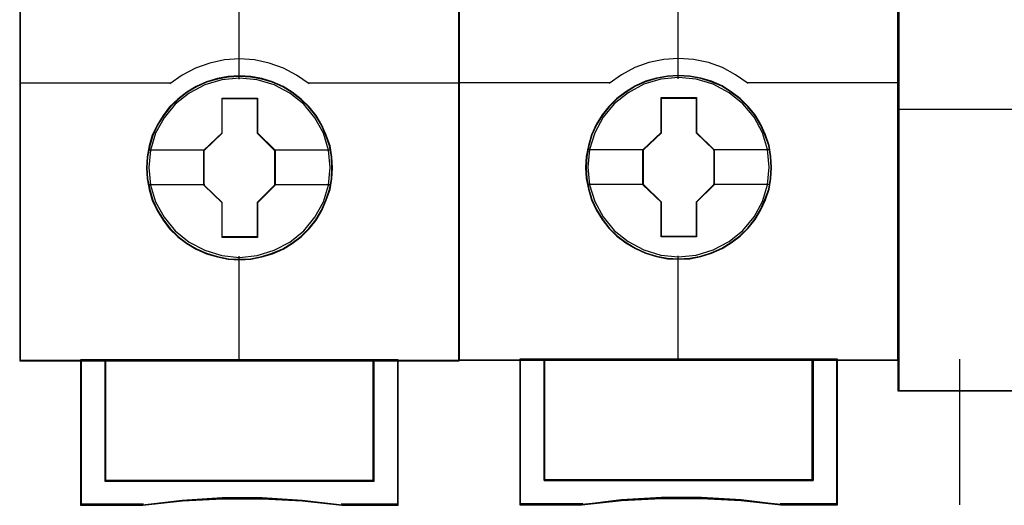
# Model space of a CAD drawing. Header units: millimetres. Extents: x 18084 to 47233, y 38174 to 56392.
# Tile 84 of 253: x 25222 to 25262, y 50757 to 50777. Entities that reach past the tile are written whole.
import ezdxf

# ---------------------------------------------------------------- set-up
doc = ezdxf.new("R2010")
doc.units = ezdxf.units.MM
doc.header["$LTSCALE"] = 100
doc.layers.add('45', color=7, linetype='Continuous')

msp = doc.modelspace()

# ---------------------------------------------------------------- linework, layer by layer
at = {"layer": '45', "color": 7}
for p, q in [((25257.531, 50844.744), (25257.531, 50761.741)), ((25257.583, 50761.741), (25257.583, 50844.744)), ((25257.531, 50761.741), (25293.581, 50761.741))]:
    msp.add_line(p, q, dxfattribs=at)
at = {"layer": '45', "color": 139}
for p, q in [((25257.531, 50844.744), (25257.531, 50761.741)), ((25257.583, 50761.741), (25257.583, 50844.744)), ((25257.531, 50773.27), (25263.742, 50773.27)), ((25257.531, 50761.741), (25293.581, 50761.741))]:
    msp.add_line(p, q, dxfattribs=at)
at = {"layer": '45', "color": 59}
for p, q in [((25257.548, 50844.726), (25257.548, 50761.758)), ((25257.566, 50761.758), (25257.566, 50844.726)), ((25257.548, 50761.758), (25293.566, 50761.758))]:
    msp.add_line(p, q, dxfattribs=at)
at = {"layer": '45', "color": 7}
for points in [[(25239.581, 50844.744), (25221.592, 50844.744), (25221.592, 50762.977), (25239.581, 50762.977), (25239.581, 50844.744)], [(25239.581, 50844.744), (25221.592, 50844.744), (25221.592, 50762.977), (25239.581, 50762.977), (25239.581, 50844.744)], [(25239.561, 50844.724), (25221.612, 50844.724), (25221.612, 50762.994), (25239.561, 50762.994), (25239.561, 50844.724)], [(25239.561, 50844.724), (25221.612, 50844.724), (25221.612, 50762.994), (25239.561, 50762.994), (25239.561, 50844.724)], [(25257.551, 50844.764), (25239.561, 50844.764), (25239.561, 50762.996), (25257.551, 50762.996), (25257.551, 50844.764)], [(25257.551, 50844.764), (25239.561, 50844.764), (25239.561, 50762.996), (25257.551, 50762.996), (25257.551, 50844.764)], [(25257.531, 50844.744), (25239.581, 50844.744), (25239.581, 50763.014), (25257.531, 50763.014), (25257.531, 50844.744)], [(25257.531, 50844.744), (25239.581, 50844.744), (25239.581, 50763.014), (25257.531, 50763.014), (25257.531, 50844.744)], [(25234.389, 50770.865), (25234.367, 50771.317), (25234.294, 50771.768), (25234.138, 50772.203), (25233.959, 50772.617), (25233.724, 50773.013), (25233.44, 50773.36), (25233.11, 50773.68), (25232.742, 50773.961), (25232.368, 50774.203), (25231.932, 50774.39), (25231.502, 50774.517), (25231.045, 50774.6), (25230.587, 50774.627), (25230.129, 50774.6), (25229.682, 50774.517), (25229.23, 50774.39), (25228.817, 50774.203), (25228.426, 50773.961), (25228.063, 50773.68), (25227.728, 50773.36), (25227.46, 50773.013), (25227.215, 50772.617), (25227.019, 50772.203), (25226.896, 50771.768), (25226.807, 50771.317), (25226.779, 50770.865), (25226.807, 50770.413), (25226.896, 50769.978), (25227.019, 50769.543), (25227.215, 50769.13), (25227.46, 50768.733), (25227.728, 50768.375), (25228.063, 50768.05), (25228.426, 50767.775), (25228.817, 50767.543), (25229.23, 50767.356), (25229.682, 50767.224), (25230.129, 50767.13), (25230.587, 50767.108), (25231.045, 50767.13), (25231.502, 50767.224), (25231.932, 50767.356), (25232.368, 50767.543), (25232.742, 50767.775), (25233.11, 50768.05), (25233.44, 50768.375), (25233.724, 50768.733), (25233.959, 50769.13), (25234.138, 50769.543), (25234.294, 50769.978), (25234.367, 50770.413), (25234.389, 50770.865)], [(25234.389, 50770.865), (25234.367, 50771.317), (25234.294, 50771.768), (25234.138, 50772.203), (25233.959, 50772.617), (25233.724, 50773.013), (25233.44, 50773.36), (25233.11, 50773.68), (25232.742, 50773.961), (25232.368, 50774.203), (25231.932, 50774.39), (25231.502, 50774.517), (25231.045, 50774.6), (25230.587, 50774.627), (25230.129, 50774.6), (25229.682, 50774.517), (25229.23, 50774.39), (25228.817, 50774.203), (25228.426, 50773.961), (25228.063, 50773.68), (25227.728, 50773.36), (25227.46, 50773.013), (25227.215, 50772.617), (25227.019, 50772.203), (25226.896, 50771.768), (25226.807, 50771.317), (25226.779, 50770.865), (25226.807, 50770.413), (25226.896, 50769.978), (25227.019, 50769.543), (25227.215, 50769.13), (25227.46, 50768.733), (25227.728, 50768.375), (25228.063, 50768.05), (25228.426, 50767.775), (25228.817, 50767.543), (25229.23, 50767.356), (25229.682, 50767.224), (25230.129, 50767.13), (25230.587, 50767.108), (25231.045, 50767.13), (25231.502, 50767.224), (25231.932, 50767.356), (25232.368, 50767.543), (25232.742, 50767.775), (25233.11, 50768.05), (25233.44, 50768.375), (25233.724, 50768.733), (25233.959, 50769.13), (25234.138, 50769.543), (25234.294, 50769.978), (25234.367, 50770.413), (25234.389, 50770.865)], [(25234.389, 50770.865), (25234.367, 50771.317), (25234.294, 50771.768), (25234.138, 50772.203), (25233.959, 50772.617), (25233.724, 50773.013), (25233.44, 50773.36), (25233.11, 50773.68), (25232.742, 50773.961), (25232.368, 50774.203), (25231.932, 50774.39), (25231.502, 50774.517), (25231.045, 50774.6), (25230.587, 50774.627), (25230.129, 50774.6), (25229.682, 50774.517), (25229.23, 50774.39), (25228.817, 50774.203), (25228.426, 50773.961), (25228.063, 50773.68), (25227.728, 50773.36), (25227.46, 50773.013), (25227.215, 50772.617), (25227.019, 50772.203), (25226.896, 50771.768), (25226.807, 50771.317), (25226.779, 50770.865), (25226.807, 50770.413), (25226.896, 50769.978), (25227.019, 50769.543), (25227.215, 50769.13), (25227.46, 50768.733), (25227.728, 50768.375), (25228.063, 50768.05), (25228.426, 50767.775), (25228.817, 50767.543), (25229.23, 50767.356), (25229.682, 50767.224), (25230.129, 50767.13), (25230.587, 50767.108), (25231.045, 50767.13), (25231.502, 50767.224), (25231.932, 50767.356), (25232.368, 50767.543), (25232.742, 50767.775), (25233.11, 50768.05), (25233.44, 50768.375), (25233.724, 50768.733), (25233.959, 50769.13), (25234.138, 50769.543), (25234.294, 50769.978), (25234.367, 50770.413), (25234.389, 50770.865)], [(25234.389, 50770.865), (25234.367, 50771.317), (25234.294, 50771.768), (25234.138, 50772.203), (25233.959, 50772.617), (25233.724, 50773.013), (25233.44, 50773.36), (25233.11, 50773.68), (25232.742, 50773.961), (25232.368, 50774.203), (25231.932, 50774.39), (25231.502, 50774.517), (25231.045, 50774.6), (25230.587, 50774.627), (25230.129, 50774.6), (25229.682, 50774.517), (25229.23, 50774.39), (25228.817, 50774.203), (25228.426, 50773.961), (25228.063, 50773.68), (25227.728, 50773.36), (25227.46, 50773.013), (25227.215, 50772.617), (25227.019, 50772.203), (25226.896, 50771.768), (25226.807, 50771.317), (25226.779, 50770.865), (25226.807, 50770.413), (25226.896, 50769.978), (25227.019, 50769.543), (25227.215, 50769.13), (25227.46, 50768.733), (25227.728, 50768.375), (25228.063, 50768.05), (25228.426, 50767.775), (25228.817, 50767.543), (25229.23, 50767.356), (25229.682, 50767.224), (25230.129, 50767.13), (25230.587, 50767.108), (25231.045, 50767.13), (25231.502, 50767.224), (25231.932, 50767.356), (25232.368, 50767.543), (25232.742, 50767.775), (25233.11, 50768.05), (25233.44, 50768.375), (25233.724, 50768.733), (25233.959, 50769.13), (25234.138, 50769.543), (25234.294, 50769.978), (25234.367, 50770.413), (25234.389, 50770.865)], [(25234.369, 50770.865), (25234.347, 50771.314), (25234.275, 50771.764), (25234.119, 50772.197), (25233.941, 50772.608), (25233.708, 50773.003), (25233.425, 50773.349), (25233.097, 50773.667), (25232.731, 50773.946), (25232.359, 50774.188), (25231.925, 50774.374), (25231.498, 50774.5), (25231.042, 50774.582), (25230.587, 50774.61), (25230.131, 50774.582), (25229.687, 50774.5), (25229.237, 50774.374), (25228.826, 50774.188), (25228.437, 50773.946), (25228.077, 50773.667), (25227.743, 50773.349), (25227.477, 50773.003), (25227.232, 50772.608), (25227.038, 50772.197), (25226.916, 50771.764), (25226.827, 50771.314), (25226.799, 50770.865), (25226.827, 50770.415), (25226.916, 50769.982), (25227.038, 50769.549), (25227.232, 50769.138), (25227.477, 50768.743), (25227.743, 50768.387), (25228.077, 50768.063), (25228.437, 50767.789), (25228.826, 50767.559), (25229.237, 50767.372), (25229.687, 50767.241), (25230.131, 50767.147), (25230.587, 50767.126), (25231.042, 50767.147), (25231.498, 50767.241), (25231.925, 50767.372), (25232.359, 50767.559), (25232.731, 50767.789), (25233.097, 50768.063), (25233.425, 50768.387), (25233.708, 50768.743), (25233.941, 50769.138), (25234.119, 50769.549), (25234.275, 50769.982), (25234.347, 50770.415), (25234.369, 50770.865)], [(25234.369, 50770.865), (25234.347, 50771.314), (25234.275, 50771.764), (25234.119, 50772.197), (25233.941, 50772.608), (25233.708, 50773.003), (25233.425, 50773.349), (25233.097, 50773.667), (25232.731, 50773.946), (25232.359, 50774.188), (25231.925, 50774.374), (25231.498, 50774.5), (25231.042, 50774.582), (25230.587, 50774.61), (25230.131, 50774.582), (25229.687, 50774.5), (25229.237, 50774.374), (25228.826, 50774.188), (25228.437, 50773.946), (25228.077, 50773.667), (25227.743, 50773.349), (25227.477, 50773.003), (25227.232, 50772.608), (25227.038, 50772.197), (25226.916, 50771.764), (25226.827, 50771.314), (25226.799, 50770.865), (25226.827, 50770.415), (25226.916, 50769.982), (25227.038, 50769.549), (25227.232, 50769.138), (25227.477, 50768.743), (25227.743, 50768.387), (25228.077, 50768.063), (25228.437, 50767.789), (25228.826, 50767.559), (25229.237, 50767.372), (25229.687, 50767.241), (25230.131, 50767.147), (25230.587, 50767.126), (25231.042, 50767.147), (25231.498, 50767.241), (25231.925, 50767.372), (25232.359, 50767.559), (25232.731, 50767.789), (25233.097, 50768.063), (25233.425, 50768.387), (25233.708, 50768.743), (25233.941, 50769.138), (25234.119, 50769.549), (25234.275, 50769.982), (25234.347, 50770.415), (25234.369, 50770.865)], [(25252.358, 50770.885), (25252.336, 50771.336), (25252.263, 50771.788), (25252.107, 50772.223), (25251.928, 50772.636), (25251.694, 50773.033), (25251.409, 50773.38), (25251.08, 50773.699), (25250.711, 50773.98), (25250.337, 50774.223), (25249.902, 50774.41), (25249.472, 50774.537), (25249.014, 50774.619), (25248.556, 50774.647), (25248.098, 50774.619), (25247.652, 50774.537), (25247.2, 50774.41), (25246.786, 50774.223), (25246.396, 50773.98), (25246.033, 50773.699), (25245.698, 50773.38), (25245.43, 50773.033), (25245.184, 50772.636), (25244.989, 50772.223), (25244.866, 50771.788), (25244.777, 50771.336), (25244.749, 50770.885), (25244.777, 50770.433), (25244.866, 50769.998), (25244.989, 50769.563), (25245.184, 50769.15), (25245.43, 50768.753), (25245.698, 50768.395), (25246.033, 50768.07), (25246.396, 50767.795), (25246.786, 50767.563), (25247.2, 50767.376), (25247.652, 50767.244), (25248.098, 50767.15), (25248.556, 50767.128), (25249.014, 50767.15), (25249.472, 50767.244), (25249.902, 50767.376), (25250.337, 50767.563), (25250.711, 50767.795), (25251.08, 50768.07), (25251.409, 50768.395), (25251.694, 50768.753), (25251.928, 50769.15), (25252.107, 50769.563), (25252.263, 50769.998), (25252.336, 50770.433), (25252.358, 50770.885)], [(25252.358, 50770.885), (25252.336, 50771.336), (25252.263, 50771.788), (25252.107, 50772.223), (25251.928, 50772.636), (25251.694, 50773.033), (25251.409, 50773.38), (25251.08, 50773.699), (25250.711, 50773.98), (25250.337, 50774.223), (25249.902, 50774.41), (25249.472, 50774.537), (25249.014, 50774.619), (25248.556, 50774.647), (25248.098, 50774.619), (25247.652, 50774.537), (25247.2, 50774.41), (25246.786, 50774.223), (25246.396, 50773.98), (25246.033, 50773.699), (25245.698, 50773.38), (25245.43, 50773.033), (25245.184, 50772.636), (25244.989, 50772.223), (25244.866, 50771.788), (25244.777, 50771.336), (25244.749, 50770.885), (25244.777, 50770.433), (25244.866, 50769.998), (25244.989, 50769.563), (25245.184, 50769.15), (25245.43, 50768.753), (25245.698, 50768.395), (25246.033, 50768.07), (25246.396, 50767.795), (25246.786, 50767.563), (25247.2, 50767.376), (25247.652, 50767.244), (25248.098, 50767.15), (25248.556, 50767.128), (25249.014, 50767.15), (25249.472, 50767.244), (25249.902, 50767.376), (25250.337, 50767.563), (25250.711, 50767.795), (25251.08, 50768.07), (25251.409, 50768.395), (25251.694, 50768.753), (25251.928, 50769.15), (25252.107, 50769.563), (25252.263, 50769.998), (25252.336, 50770.433), (25252.358, 50770.885)], [(25252.358, 50770.885), (25252.336, 50771.336), (25252.263, 50771.788), (25252.107, 50772.223), (25251.928, 50772.636), (25251.694, 50773.033), (25251.409, 50773.38), (25251.08, 50773.699), (25250.711, 50773.98), (25250.337, 50774.223), (25249.902, 50774.41), (25249.472, 50774.537), (25249.014, 50774.619), (25248.556, 50774.647), (25248.098, 50774.619), (25247.652, 50774.537), (25247.2, 50774.41), (25246.786, 50774.223), (25246.396, 50773.98), (25246.033, 50773.699), (25245.698, 50773.38), (25245.43, 50773.033), (25245.184, 50772.636), (25244.989, 50772.223), (25244.866, 50771.788), (25244.777, 50771.336), (25244.749, 50770.885), (25244.777, 50770.433), (25244.866, 50769.998), (25244.989, 50769.563), (25245.184, 50769.15), (25245.43, 50768.753), (25245.698, 50768.395), (25246.033, 50768.07), (25246.396, 50767.795), (25246.786, 50767.563), (25247.2, 50767.376), (25247.652, 50767.244), (25248.098, 50767.15), (25248.556, 50767.128), (25249.014, 50767.15), (25249.472, 50767.244), (25249.902, 50767.376), (25250.337, 50767.563), (25250.711, 50767.795), (25251.08, 50768.07), (25251.409, 50768.395), (25251.694, 50768.753), (25251.928, 50769.15), (25252.107, 50769.563), (25252.263, 50769.998), (25252.336, 50770.433), (25252.358, 50770.885)], [(25252.358, 50770.885), (25252.336, 50771.336), (25252.263, 50771.788), (25252.107, 50772.223), (25251.928, 50772.636), (25251.694, 50773.033), (25251.409, 50773.38), (25251.08, 50773.699), (25250.711, 50773.98), (25250.337, 50774.223), (25249.902, 50774.41), (25249.472, 50774.537), (25249.014, 50774.619), (25248.556, 50774.647), (25248.098, 50774.619), (25247.652, 50774.537), (25247.2, 50774.41), (25246.786, 50774.223), (25246.396, 50773.98), (25246.033, 50773.699), (25245.698, 50773.38), (25245.43, 50773.033), (25245.184, 50772.636), (25244.989, 50772.223), (25244.866, 50771.788), (25244.777, 50771.336), (25244.749, 50770.885), (25244.777, 50770.433), (25244.866, 50769.998), (25244.989, 50769.563), (25245.184, 50769.15), (25245.43, 50768.753), (25245.698, 50768.395), (25246.033, 50768.07), (25246.396, 50767.795), (25246.786, 50767.563), (25247.2, 50767.376), (25247.652, 50767.244), (25248.098, 50767.15), (25248.556, 50767.128), (25249.014, 50767.15), (25249.472, 50767.244), (25249.902, 50767.376), (25250.337, 50767.563), (25250.711, 50767.795), (25251.08, 50768.07), (25251.409, 50768.395), (25251.694, 50768.753), (25251.928, 50769.15), (25252.107, 50769.563), (25252.263, 50769.998), (25252.336, 50770.433), (25252.358, 50770.885)], [(25252.338, 50770.885), (25252.316, 50771.334), (25252.244, 50771.784), (25252.089, 50772.217), (25251.911, 50772.628), (25251.678, 50773.023), (25251.394, 50773.368), (25251.067, 50773.686), (25250.7, 50773.966), (25250.328, 50774.207), (25249.895, 50774.394), (25249.467, 50774.52), (25249.012, 50774.602), (25248.556, 50774.63), (25248.101, 50774.602), (25247.657, 50774.52), (25247.207, 50774.394), (25246.796, 50774.207), (25246.407, 50773.966), (25246.046, 50773.686), (25245.713, 50773.368), (25245.446, 50773.023), (25245.202, 50772.628), (25245.007, 50772.217), (25244.885, 50771.784), (25244.796, 50771.334), (25244.769, 50770.885), (25244.796, 50770.435), (25244.885, 50770.002), (25245.007, 50769.569), (25245.202, 50769.158), (25245.446, 50768.763), (25245.713, 50768.406), (25246.046, 50768.083), (25246.407, 50767.809), (25246.796, 50767.579), (25247.207, 50767.392), (25247.657, 50767.261), (25248.101, 50767.167), (25248.556, 50767.145), (25249.012, 50767.167), (25249.467, 50767.261), (25249.895, 50767.392), (25250.328, 50767.579), (25250.7, 50767.809), (25251.067, 50768.083), (25251.394, 50768.406), (25251.678, 50768.763), (25251.911, 50769.158), (25252.089, 50769.569), (25252.244, 50770.002), (25252.316, 50770.435), (25252.338, 50770.885)], [(25252.338, 50770.885), (25252.316, 50771.334), (25252.244, 50771.784), (25252.089, 50772.217), (25251.911, 50772.628), (25251.678, 50773.023), (25251.394, 50773.368), (25251.067, 50773.686), (25250.7, 50773.966), (25250.328, 50774.207), (25249.895, 50774.394), (25249.467, 50774.52), (25249.012, 50774.602), (25248.556, 50774.63), (25248.101, 50774.602), (25247.657, 50774.52), (25247.207, 50774.394), (25246.796, 50774.207), (25246.407, 50773.966), (25246.046, 50773.686), (25245.713, 50773.368), (25245.446, 50773.023), (25245.202, 50772.628), (25245.007, 50772.217), (25244.885, 50771.784), (25244.796, 50771.334), (25244.769, 50770.885), (25244.796, 50770.435), (25244.885, 50770.002), (25245.007, 50769.569), (25245.202, 50769.158), (25245.446, 50768.763), (25245.713, 50768.406), (25246.046, 50768.083), (25246.407, 50767.809), (25246.796, 50767.579), (25247.207, 50767.392), (25247.657, 50767.261), (25248.101, 50767.167), (25248.556, 50767.145), (25249.012, 50767.167), (25249.467, 50767.261), (25249.895, 50767.392), (25250.328, 50767.579), (25250.7, 50767.809), (25251.067, 50768.083), (25251.394, 50768.406), (25251.678, 50768.763), (25251.911, 50769.158), (25252.089, 50769.569), (25252.244, 50770.002), (25252.316, 50770.435), (25252.338, 50770.885)], [(25229.873, 50773.724), (25231.32, 50773.724), (25231.32, 50772.295), (25232.046, 50771.588), (25232.046, 50770.159), (25231.32, 50769.442), (25231.32, 50768.024), (25229.873, 50768.024), (25229.873, 50769.442), (25229.129, 50770.159), (25229.129, 50771.588), (25229.873, 50772.295), (25229.873, 50773.724)], [(25229.873, 50773.724), (25231.32, 50773.724), (25231.32, 50773.724), (25231.32, 50772.295), (25231.32, 50772.295), (25232.046, 50771.588), (25232.046, 50771.588), (25232.046, 50770.159), (25232.046, 50770.159), (25231.32, 50769.442), (25231.32, 50769.442), (25231.32, 50768.024), (25231.32, 50768.024), (25229.873, 50768.024), (25229.873, 50768.024), (25229.873, 50769.442), (25229.873, 50769.442), (25229.129, 50770.159), (25229.129, 50770.159), (25229.129, 50771.588), (25229.129, 50771.588), (25229.873, 50772.295), (25229.873, 50772.295), (25229.873, 50773.724), (25229.873, 50773.724)], [(25229.873, 50773.724), (25231.32, 50773.724), (25231.32, 50772.295), (25232.046, 50771.588), (25232.046, 50770.159), (25231.32, 50769.442), (25231.32, 50768.024), (25229.873, 50768.024), (25229.873, 50769.442), (25229.129, 50770.159), (25229.129, 50771.588), (25229.873, 50772.295), (25229.873, 50773.724)], [(25229.873, 50773.724), (25231.32, 50773.724), (25231.32, 50773.724), (25231.32, 50772.295), (25231.32, 50772.295), (25232.046, 50771.588), (25232.046, 50771.588), (25232.046, 50770.159), (25232.046, 50770.159), (25231.32, 50769.442), (25231.32, 50769.442), (25231.32, 50768.024), (25231.32, 50768.024), (25229.873, 50768.024), (25229.873, 50768.024), (25229.873, 50769.442), (25229.873, 50769.442), (25229.129, 50770.159), (25229.129, 50770.159), (25229.129, 50771.588), (25229.129, 50771.588), (25229.873, 50772.295), (25229.873, 50772.295), (25229.873, 50773.724), (25229.873, 50773.724)], [(25229.881, 50773.704), (25231.309, 50773.704), (25231.309, 50772.284), (25232.026, 50771.582), (25232.026, 50770.163), (25231.309, 50769.45), (25231.309, 50768.041), (25229.881, 50768.041), (25229.881, 50769.45), (25229.147, 50770.163), (25229.147, 50771.582), (25229.881, 50772.284), (25229.881, 50773.704)], [(25229.881, 50773.704), (25231.309, 50773.704), (25231.309, 50772.284), (25232.026, 50771.582), (25232.026, 50770.163), (25231.309, 50769.45), (25231.309, 50768.041), (25229.881, 50768.041), (25229.881, 50769.45), (25229.147, 50770.163), (25229.147, 50771.582), (25229.881, 50772.284), (25229.881, 50773.704)], [(25247.842, 50773.744), (25249.289, 50773.744), (25249.289, 50772.315), (25250.016, 50771.608), (25250.016, 50770.179), (25249.289, 50769.462), (25249.289, 50768.044), (25247.842, 50768.044), (25247.842, 50769.462), (25247.099, 50770.179), (25247.099, 50771.608), (25247.842, 50772.315), (25247.842, 50773.744)], [(25247.842, 50773.744), (25249.289, 50773.744), (25249.289, 50773.744), (25249.289, 50772.315), (25249.289, 50772.315), (25250.016, 50771.608), (25250.016, 50771.608), (25250.016, 50770.179), (25250.016, 50770.179), (25249.289, 50769.462), (25249.289, 50769.462), (25249.289, 50768.044), (25249.289, 50768.044), (25247.842, 50768.044), (25247.842, 50768.044), (25247.842, 50769.462), (25247.842, 50769.462), (25247.099, 50770.179), (25247.099, 50770.179), (25247.099, 50771.608), (25247.099, 50771.608), (25247.842, 50772.315), (25247.842, 50772.315), (25247.842, 50773.744), (25247.842, 50773.744)], [(25247.842, 50773.744), (25249.289, 50773.744), (25249.289, 50772.315), (25250.016, 50771.608), (25250.016, 50770.179), (25249.289, 50769.462), (25249.289, 50768.044), (25247.842, 50768.044), (25247.842, 50769.462), (25247.099, 50770.179), (25247.099, 50771.608), (25247.842, 50772.315), (25247.842, 50773.744)], [(25247.842, 50773.744), (25249.289, 50773.744), (25249.289, 50773.744), (25249.289, 50772.315), (25249.289, 50772.315), (25250.016, 50771.608), (25250.016, 50771.608), (25250.016, 50770.179), (25250.016, 50770.179), (25249.289, 50769.462), (25249.289, 50769.462), (25249.289, 50768.044), (25249.289, 50768.044), (25247.842, 50768.044), (25247.842, 50768.044), (25247.842, 50769.462), (25247.842, 50769.462), (25247.099, 50770.179), (25247.099, 50770.179), (25247.099, 50771.608), (25247.099, 50771.608), (25247.842, 50772.315), (25247.842, 50772.315), (25247.842, 50773.744), (25247.842, 50773.744)], [(25247.85, 50773.724), (25249.279, 50773.724), (25249.279, 50772.304), (25249.996, 50771.602), (25249.996, 50770.183), (25249.279, 50769.47), (25249.279, 50768.061), (25247.85, 50768.061), (25247.85, 50769.47), (25247.116, 50770.183), (25247.116, 50771.602), (25247.85, 50772.304), (25247.85, 50773.724)], [(25247.85, 50773.724), (25249.279, 50773.724), (25249.279, 50772.304), (25249.996, 50771.602), (25249.996, 50770.183), (25249.279, 50769.47), (25249.279, 50768.061), (25247.85, 50768.061), (25247.85, 50769.47), (25247.116, 50770.183), (25247.116, 50771.602), (25247.85, 50772.304), (25247.85, 50773.724)], [(25236.09, 50763.016), (25236.09, 50758.062), (25225.083, 50758.062), (25225.083, 50763.016), (25224.086, 50763.016), (25224.086, 50757.063), (25226.632, 50757.063), (25228.253, 50757.24), (25229.885, 50757.328), (25231.517, 50757.328), (25233.149, 50757.24), (25234.775, 50757.063), (25237.087, 50757.063), (25237.087, 50763.016), (25236.09, 50763.016)], [(25236.09, 50763.016), (25236.09, 50758.062), (25225.083, 50758.062), (25225.083, 50763.016), (25224.086, 50763.016), (25224.086, 50757.063), (25226.632, 50757.063), (25228.253, 50757.24), (25229.885, 50757.328), (25231.517, 50757.328), (25233.149, 50757.24), (25234.775, 50757.063), (25237.087, 50757.063), (25237.087, 50763.016), (25236.09, 50763.016)], [(25230.581, 50763.016), (25225.08, 50763.016), (25225.08, 50758.056), (25236.093, 50758.056), (25236.093, 50763.016), (25230.581, 50763.016)], [(25236.093, 50758.056), (25236.093, 50763.016), (25230.581, 50763.016), (25225.08, 50763.016), (25225.08, 50758.056), (25236.093, 50758.056)], [(25230.581, 50763.016), (25225.08, 50763.016), (25225.08, 50758.056), (25236.093, 50758.056), (25236.093, 50763.016), (25230.581, 50763.016)], [(25236.093, 50758.056), (25236.093, 50763.016), (25230.581, 50763.016), (25225.08, 50763.016), (25225.08, 50758.056), (25236.093, 50758.056)], [(25254.059, 50763.036), (25254.059, 50758.082), (25243.053, 50758.082), (25243.053, 50763.036), (25242.056, 50763.036), (25242.056, 50757.083), (25244.601, 50757.083), (25246.222, 50757.26), (25247.854, 50757.348), (25249.486, 50757.348), (25251.118, 50757.26), (25252.745, 50757.083), (25255.056, 50757.083), (25255.056, 50763.036), (25254.059, 50763.036)], [(25254.059, 50763.036), (25254.059, 50758.082), (25243.053, 50758.082), (25243.053, 50763.036), (25242.056, 50763.036), (25242.056, 50757.083), (25244.601, 50757.083), (25246.222, 50757.26), (25247.854, 50757.348), (25249.486, 50757.348), (25251.118, 50757.26), (25252.745, 50757.083), (25255.056, 50757.083), (25255.056, 50763.036), (25254.059, 50763.036)], [(25248.55, 50763.036), (25243.049, 50763.036), (25243.049, 50758.076), (25254.063, 50758.076), (25254.063, 50763.036), (25248.55, 50763.036)], [(25254.063, 50758.076), (25254.063, 50763.036), (25248.55, 50763.036), (25243.049, 50763.036), (25243.049, 50758.076), (25254.063, 50758.076)], [(25248.55, 50763.036), (25243.049, 50763.036), (25243.049, 50758.076), (25254.063, 50758.076), (25254.063, 50763.036), (25248.55, 50763.036)], [(25254.063, 50758.076), (25254.063, 50763.036), (25248.55, 50763.036), (25243.049, 50763.036), (25243.049, 50758.076), (25254.063, 50758.076)]]:
    msp.add_lwpolyline(points, close=True, dxfattribs=at)
at = {"layer": '45', "color": 139}
for points in [[(25239.581, 50844.744), (25221.592, 50844.744), (25221.592, 50762.977), (25239.581, 50762.977), (25239.581, 50844.744)], [(25239.581, 50844.744), (25221.592, 50844.744), (25221.592, 50762.977), (25239.581, 50762.977), (25239.581, 50844.744)], [(25257.551, 50844.764), (25239.561, 50844.764), (25239.561, 50762.996), (25257.551, 50762.996), (25257.551, 50844.764)], [(25257.551, 50844.764), (25239.561, 50844.764), (25239.561, 50762.996), (25257.551, 50762.996), (25257.551, 50844.764)], [(25234.299, 50770.877), (25234.227, 50771.598), (25234.02, 50772.281), (25233.674, 50772.915), (25233.216, 50773.471), (25232.652, 50773.923), (25232.005, 50774.265), (25231.307, 50774.474), (25230.581, 50774.54), (25229.861, 50774.474), (25229.168, 50774.265), (25228.521, 50773.923), (25227.957, 50773.471), (25227.499, 50772.915), (25227.153, 50772.281), (25226.941, 50771.598), (25226.874, 50770.877), (25226.941, 50770.16), (25227.153, 50769.472), (25227.499, 50768.844), (25227.957, 50768.287), (25228.521, 50767.83), (25229.168, 50767.494), (25229.861, 50767.279), (25230.581, 50767.207), (25231.307, 50767.279), (25232.005, 50767.494), (25232.652, 50767.83), (25233.216, 50768.287), (25233.674, 50768.844), (25234.02, 50769.472), (25234.227, 50770.16), (25234.299, 50770.877)], [(25234.299, 50770.877), (25234.227, 50771.598), (25234.02, 50772.281), (25233.674, 50772.915), (25233.216, 50773.471), (25232.652, 50773.923), (25232.005, 50774.265), (25231.307, 50774.474), (25230.581, 50774.54), (25229.861, 50774.474), (25229.168, 50774.265), (25228.521, 50773.923), (25227.957, 50773.471), (25227.499, 50772.915), (25227.153, 50772.281), (25226.941, 50771.598), (25226.874, 50770.877), (25226.941, 50770.16), (25227.153, 50769.472), (25227.499, 50768.844), (25227.957, 50768.287), (25228.521, 50767.83), (25229.168, 50767.494), (25229.861, 50767.279), (25230.581, 50767.207), (25231.307, 50767.279), (25232.005, 50767.494), (25232.652, 50767.83), (25233.216, 50768.287), (25233.674, 50768.844), (25234.02, 50769.472), (25234.227, 50770.16), (25234.299, 50770.877)], [(25252.269, 50770.896), (25252.196, 50771.618), (25251.99, 50772.301), (25251.644, 50772.935), (25251.186, 50773.491), (25250.622, 50773.943), (25249.974, 50774.285), (25249.276, 50774.494), (25248.55, 50774.56), (25247.83, 50774.494), (25247.138, 50774.285), (25246.49, 50773.943), (25245.926, 50773.491), (25245.468, 50772.935), (25245.122, 50772.301), (25244.91, 50771.618), (25244.843, 50770.896), (25244.91, 50770.18), (25245.122, 50769.492), (25245.468, 50768.864), (25245.926, 50768.307), (25246.49, 50767.85), (25247.138, 50767.514), (25247.83, 50767.299), (25248.55, 50767.227), (25249.276, 50767.299), (25249.974, 50767.514), (25250.622, 50767.85), (25251.186, 50768.307), (25251.644, 50768.864), (25251.99, 50769.492), (25252.196, 50770.18), (25252.269, 50770.896)], [(25252.269, 50770.896), (25252.196, 50771.618), (25251.99, 50772.301), (25251.644, 50772.935), (25251.186, 50773.491), (25250.622, 50773.943), (25249.974, 50774.285), (25249.276, 50774.494), (25248.55, 50774.56), (25247.83, 50774.494), (25247.138, 50774.285), (25246.49, 50773.943), (25245.926, 50773.491), (25245.468, 50772.935), (25245.122, 50772.301), (25244.91, 50771.618), (25244.843, 50770.896), (25244.91, 50770.18), (25245.122, 50769.492), (25245.468, 50768.864), (25245.926, 50768.307), (25246.49, 50767.85), (25247.138, 50767.514), (25247.83, 50767.299), (25248.55, 50767.227), (25249.276, 50767.299), (25249.974, 50767.514), (25250.622, 50767.85), (25251.186, 50768.307), (25251.644, 50768.864), (25251.99, 50769.492), (25252.196, 50770.18), (25252.269, 50770.896)]]:
    msp.add_lwpolyline(points, close=True, dxfattribs=at)
for points in [[(25230.56, 50781.724), (25230.56, 50774.493)], [(25230.56, 50781.724), (25230.56, 50774.493)], [(25248.53, 50781.744), (25248.53, 50774.513)], [(25248.53, 50781.744), (25248.53, 50774.513)], [(25233.435, 50774.302), (25232.92, 50774.656), (25232.383, 50774.947), (25231.807, 50775.153), (25231.197, 50775.284), (25230.582, 50775.324), (25229.978, 50775.284), (25229.368, 50775.153), (25228.792, 50774.947), (25228.244, 50774.656), (25227.741, 50774.302)], [(25233.435, 50774.302), (25232.92, 50774.656), (25232.383, 50774.947), (25231.807, 50775.153), (25231.197, 50775.284), (25230.582, 50775.324), (25229.978, 50775.284), (25229.368, 50775.153), (25228.792, 50774.947), (25228.244, 50774.656), (25227.741, 50774.302)], [(25251.404, 50774.322), (25250.89, 50774.676), (25250.353, 50774.967), (25249.777, 50775.173), (25249.167, 50775.304), (25248.552, 50775.344), (25247.948, 50775.304), (25247.338, 50775.173), (25246.762, 50774.967), (25246.214, 50774.676), (25245.71, 50774.322)], [(25251.404, 50774.322), (25250.89, 50774.676), (25250.353, 50774.967), (25249.777, 50775.173), (25249.167, 50775.304), (25248.552, 50775.344), (25247.948, 50775.304), (25247.338, 50775.173), (25246.762, 50774.967), (25246.214, 50774.676), (25245.71, 50774.322)], [(25221.592, 50774.342), (25227.78, 50774.342)], [(25221.592, 50774.342), (25227.78, 50774.342)], [(25233.393, 50774.342), (25239.581, 50774.342)], [(25233.393, 50774.342), (25239.581, 50774.342)], [(25239.561, 50774.362), (25245.75, 50774.362)], [(25239.561, 50774.362), (25245.75, 50774.362)], [(25251.362, 50774.362), (25257.551, 50774.362)], [(25251.362, 50774.362), (25257.551, 50774.362)], [(25230.56, 50767.252), (25230.56, 50762.977)], [(25230.56, 50767.252), (25230.56, 50762.977)], [(25248.53, 50767.272), (25248.53, 50762.996)], [(25248.53, 50767.272), (25248.53, 50762.996)], [(25224.086, 50763.016), (25224.086, 50757.063)], [(25224.086, 50763.016), (25224.086, 50757.063)], [(25225.08, 50763.016), (25225.08, 50758.056)], [(25225.08, 50763.016), (25225.08, 50758.056)], [(25236.053, 50758.056), (25236.053, 50763.016)], [(25236.053, 50758.056), (25236.053, 50763.016)], [(25237.047, 50763.016), (25237.047, 50757.063)], [(25237.047, 50763.016), (25237.047, 50757.063)], [(25242.056, 50763.036), (25242.056, 50757.083)], [(25242.056, 50763.036), (25242.056, 50757.083)], [(25243.049, 50763.036), (25243.049, 50758.076)], [(25243.049, 50763.036), (25243.049, 50758.076)], [(25254.023, 50758.076), (25254.023, 50763.036)], [(25254.023, 50758.076), (25254.023, 50763.036)], [(25255.017, 50763.036), (25255.017, 50757.083)], [(25255.017, 50763.036), (25255.017, 50757.083)], [(25260.045, 50763.036), (25260.045, 50757.083)], [(25260.045, 50763.036), (25260.045, 50757.083)], [(25225.08, 50758.095), (25236.093, 50758.095)], [(25225.08, 50758.095), (25236.093, 50758.095)], [(25243.049, 50758.115), (25254.063, 50758.115)], [(25243.049, 50758.115), (25254.063, 50758.115)], [(25234.784, 50757.063), (25233.154, 50757.265), (25231.518, 50757.366), (25229.883, 50757.366), (25228.247, 50757.265), (25226.623, 50757.063)], [(25234.784, 50757.063), (25233.154, 50757.265), (25231.518, 50757.366), (25229.883, 50757.366), (25228.247, 50757.265), (25226.623, 50757.063)], [(25252.753, 50757.083), (25251.123, 50757.285), (25249.488, 50757.386), (25247.852, 50757.386), (25246.217, 50757.285), (25244.592, 50757.083)], [(25252.753, 50757.083), (25251.123, 50757.285), (25249.488, 50757.386), (25247.852, 50757.386), (25246.217, 50757.285), (25244.592, 50757.083)], [(25226.665, 50757.103), (25224.086, 50757.103)], [(25226.665, 50757.103), (25224.086, 50757.103)], [(25237.087, 50757.103), (25234.742, 50757.103)], [(25237.087, 50757.103), (25234.742, 50757.103)], [(25244.634, 50757.123), (25242.056, 50757.123)], [(25244.634, 50757.123), (25242.056, 50757.123)], [(25255.056, 50757.123), (25252.711, 50757.123)], [(25255.056, 50757.123), (25252.711, 50757.123)]]:
    msp.add_lwpolyline(points, dxfattribs=at)
at = {"layer": '45', "color": 7}
for points in [[(25226.851, 50771.602), (25229.169, 50771.602)], [(25226.851, 50771.602), (25229.169, 50771.602)], [(25232.004, 50771.602), (25234.317, 50771.602)], [(25232.004, 50771.602), (25234.317, 50771.602)], [(25244.821, 50771.622), (25247.139, 50771.622)], [(25244.821, 50771.622), (25247.139, 50771.622)], [(25249.973, 50771.622), (25252.286, 50771.622)], [(25249.973, 50771.622), (25252.286, 50771.622)], [(25226.851, 50770.183), (25229.169, 50770.183)], [(25226.851, 50770.183), (25229.169, 50770.183)], [(25232.004, 50770.183), (25234.317, 50770.183)], [(25232.004, 50770.183), (25234.317, 50770.183)], [(25244.821, 50770.203), (25247.139, 50770.203)], [(25244.821, 50770.203), (25247.139, 50770.203)], [(25249.973, 50770.203), (25252.286, 50770.203)], [(25249.973, 50770.203), (25252.286, 50770.203)]]:
    msp.add_lwpolyline(points, dxfattribs=at)
at = {"layer": '45', "color": 59}
for points in [[(25236.09, 50763.016), (25236.09, 50758.062), (25225.083, 50758.062), (25225.083, 50763.016), (25224.086, 50763.016), (25224.086, 50757.063), (25226.632, 50757.063), (25228.253, 50757.24), (25229.885, 50757.328), (25231.517, 50757.328), (25233.149, 50757.24), (25234.775, 50757.063), (25237.087, 50757.063), (25237.087, 50763.016), (25236.09, 50763.016)], [(25236.09, 50763.016), (25236.09, 50758.062), (25225.083, 50758.062), (25225.083, 50763.016), (25224.086, 50763.016), (25224.086, 50757.063), (25226.632, 50757.063), (25228.253, 50757.24), (25229.885, 50757.328), (25231.517, 50757.328), (25233.149, 50757.24), (25234.775, 50757.063), (25237.087, 50757.063), (25237.087, 50763.016), (25236.09, 50763.016)], [(25236.075, 50762.996), (25236.075, 50758.075), (25225.1, 50758.075), (25225.1, 50762.996), (25224.106, 50762.996), (25224.106, 50757.083), (25226.644, 50757.083), (25228.261, 50757.258), (25229.888, 50757.346), (25231.515, 50757.346), (25233.143, 50757.258), (25234.765, 50757.083), (25237.07, 50757.083), (25237.07, 50762.996), (25236.075, 50762.996)], [(25236.075, 50762.996), (25236.075, 50758.075), (25225.1, 50758.075), (25225.1, 50762.996), (25224.106, 50762.996), (25224.106, 50757.083), (25226.644, 50757.083), (25228.261, 50757.258), (25229.888, 50757.346), (25231.515, 50757.346), (25233.143, 50757.258), (25234.765, 50757.083), (25237.07, 50757.083), (25237.07, 50762.996), (25236.075, 50762.996)], [(25230.581, 50763.016), (25225.08, 50763.016), (25225.08, 50758.056), (25236.093, 50758.056), (25236.093, 50763.016), (25230.581, 50763.016)], [(25236.093, 50758.056), (25236.093, 50763.016), (25230.581, 50763.016), (25225.08, 50763.016), (25225.08, 50758.056), (25236.093, 50758.056)], [(25230.581, 50763.016), (25225.08, 50763.016), (25225.08, 50758.056), (25236.093, 50758.056), (25236.093, 50763.016), (25230.581, 50763.016)], [(25236.093, 50758.056), (25236.093, 50763.016), (25230.581, 50763.016), (25225.08, 50763.016), (25225.08, 50758.056), (25236.093, 50758.056)], [(25230.582, 50762.996), (25225.1, 50762.996), (25225.1, 50758.076), (25236.076, 50758.076), (25236.076, 50762.996), (25230.582, 50762.996)], [(25230.582, 50762.996), (25225.1, 50762.996), (25225.1, 50758.076), (25236.076, 50758.076), (25236.076, 50762.996), (25230.582, 50762.996)], [(25254.059, 50763.036), (25254.059, 50758.082), (25243.053, 50758.082), (25243.053, 50763.036), (25242.056, 50763.036), (25242.056, 50757.083), (25244.601, 50757.083), (25246.222, 50757.26), (25247.854, 50757.348), (25249.486, 50757.348), (25251.118, 50757.26), (25252.745, 50757.083), (25255.056, 50757.083), (25255.056, 50763.036), (25254.059, 50763.036)], [(25254.059, 50763.036), (25254.059, 50758.082), (25243.053, 50758.082), (25243.053, 50763.036), (25242.056, 50763.036), (25242.056, 50757.083), (25244.601, 50757.083), (25246.222, 50757.26), (25247.854, 50757.348), (25249.486, 50757.348), (25251.118, 50757.26), (25252.745, 50757.083), (25255.056, 50757.083), (25255.056, 50763.036), (25254.059, 50763.036)], [(25254.045, 50763.016), (25254.045, 50758.095), (25243.07, 50758.095), (25243.07, 50763.016), (25242.076, 50763.016), (25242.076, 50757.103), (25244.614, 50757.103), (25246.23, 50757.278), (25247.857, 50757.366), (25249.485, 50757.366), (25251.112, 50757.278), (25252.734, 50757.103), (25255.039, 50757.103), (25255.039, 50763.016), (25254.045, 50763.016)], [(25254.045, 50763.016), (25254.045, 50758.095), (25243.07, 50758.095), (25243.07, 50763.016), (25242.076, 50763.016), (25242.076, 50757.103), (25244.614, 50757.103), (25246.23, 50757.278), (25247.857, 50757.366), (25249.485, 50757.366), (25251.112, 50757.278), (25252.734, 50757.103), (25255.039, 50757.103), (25255.039, 50763.016), (25254.045, 50763.016)], [(25248.55, 50763.036), (25243.049, 50763.036), (25243.049, 50758.076), (25254.063, 50758.076), (25254.063, 50763.036), (25248.55, 50763.036)], [(25254.063, 50758.076), (25254.063, 50763.036), (25248.55, 50763.036), (25243.049, 50763.036), (25243.049, 50758.076), (25254.063, 50758.076)], [(25248.55, 50763.036), (25243.049, 50763.036), (25243.049, 50758.076), (25254.063, 50758.076), (25254.063, 50763.036), (25248.55, 50763.036)], [(25254.063, 50758.076), (25254.063, 50763.036), (25248.55, 50763.036), (25243.049, 50763.036), (25243.049, 50758.076), (25254.063, 50758.076)], [(25248.552, 50763.016), (25243.069, 50763.016), (25243.069, 50758.095), (25254.045, 50758.095), (25254.045, 50763.016), (25248.552, 50763.016)], [(25248.552, 50763.016), (25243.069, 50763.016), (25243.069, 50758.095), (25254.045, 50758.095), (25254.045, 50763.016), (25248.552, 50763.016)]]:
    msp.add_lwpolyline(points, close=True, dxfattribs=at)
at = {"layer": '45', "color": 140}
for points in [[(25236.076, 50758.076), (25236.076, 50762.996), (25230.582, 50762.996), (25225.1, 50762.996), (25225.1, 50758.076), (25236.076, 50758.076)], [(25236.076, 50758.076), (25236.076, 50762.996), (25230.582, 50762.996), (25225.1, 50762.996), (25225.1, 50758.076), (25236.076, 50758.076)], [(25254.045, 50758.095), (25254.045, 50763.016), (25248.552, 50763.016), (25243.069, 50763.016), (25243.069, 50758.095), (25254.045, 50758.095)], [(25254.045, 50758.095), (25254.045, 50763.016), (25248.552, 50763.016), (25243.069, 50763.016), (25243.069, 50758.095), (25254.045, 50758.095)]]:
    msp.add_lwpolyline(points, close=True, dxfattribs=at)

doc.saveas('drawing.dxf')
